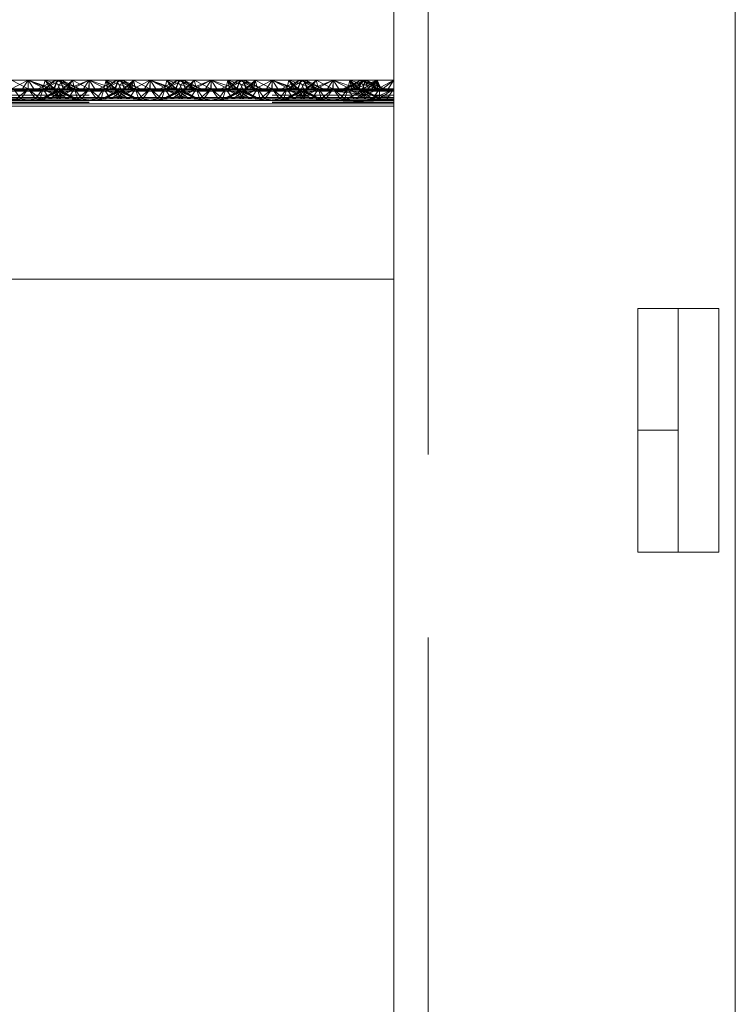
# Paper-space layout 'Layout1' of a CAD drawing. Extents: x -2 to 1033, y -36 to 596.
# Tile 124 of 182: x 704.84 to 707.77, y 487.41 to 491.44. Entities that reach past the tile are written whole.
import ezdxf

# ---------------------------------------------------------------- set-up
doc = ezdxf.new("R2010")
doc.units = 0
doc.linetypes.add('ACAD_ISO02W100', pattern=[15, 12, -3])
doc.linetypes.add('ACAD_ISO04W100', pattern=[30.5, 24, -3, 0.5, -3])
doc.layers.add('SS_1.ET-HALA_TaO-JD-LAVKA-ZEBRIK', color=9, linetype='CONTINUOUS', lineweight=13)
doc.layers.add('SS_1.ET-HALA_TaO-JD-LAVKA-ZEBRIK_KOS', color=9, linetype='CONTINUOUS', lineweight=13)

psp = doc.layouts.get("Layout1")

# ---------------------------------------------------------------- linework, layer by layer
at = {"layer": 'SS_1.ET-HALA_TaO-JD-LAVKA-ZEBRIK', "color": 5, "linetype": 'Continuous', "ltscale": 0.25}
for p, q in [((706.3704, 498.1604), (706.3704, 452.1604)), ((707.7704, 452.1604), (707.7704, 498.0957)), ((704.8014, 491.1962), (704.8694, 491.1604)), ((704.8704, 491.1962), (704.8014, 491.1962)), ((704.8704, 491.1962), (704.8694, 491.1604)), ((704.9367, 491.1733), (704.8704, 491.1962)), ((704.9393, 491.1962), (704.8704, 491.1962)), ((704.9825, 491.1962), (704.9109, 491.1604)), ((705.001, 491.1962), (704.9383, 491.1604)), ((704.9383, 491.1604), (704.9825, 491.1962)), ((704.9534, 491.1816), (704.9393, 491.1962)), ((704.9656, 491.1878), (704.9393, 491.1962)), ((704.9825, 491.1962), (704.9393, 491.1962)), ((705.001, 491.1962), (704.9825, 491.1962)), ((705.0133, 491.1604), (705.001, 491.1962)), ((705.0514, 491.1962), (705.001, 491.1962)), ((705.0133, 491.1604), (705.0514, 491.1962)), ((705.0301, 491.1596), (705.1204, 491.1962)), ((705.0301, 491.1596), (705.0514, 491.1962)), ((705.0437, 491.1562), (705.1204, 491.1962)), ((705.1204, 491.1962), (705.0514, 491.1962)), ((705.1204, 491.1962), (705.0943, 491.1562)), ((705.1464, 491.1562), (705.1204, 491.1962)), ((705.1204, 491.1962), (705.1971, 491.1562)), ((705.1893, 491.1962), (705.1204, 491.1962)), ((705.1971, 491.1562), (705.1893, 491.1962)), ((705.1893, 491.1962), (705.2107, 491.1596)), ((705.1893, 491.1962), (705.2275, 491.1604)), ((705.2398, 491.1962), (705.1893, 491.1962)), ((705.2398, 491.1962), (705.2275, 491.1604)), ((705.2398, 491.1962), (705.303, 491.1604)), ((705.2583, 491.1962), (705.2398, 491.1962)), ((705.303, 491.1604), (705.2583, 491.1962)), ((705.3298, 491.1604), (705.2583, 491.1962)), ((705.3014, 491.1962), (705.2583, 491.1962)), ((705.3014, 491.1962), (705.2869, 491.1819)), ((705.3014, 491.1962), (705.3694, 491.1604)), ((705.3704, 491.1962), (705.3014, 491.1962)), ((705.3704, 491.1962), (705.3694, 491.1604)), ((705.4367, 491.1733), (705.3704, 491.1962)), ((705.4393, 491.1962), (705.3704, 491.1962)), ((705.4825, 491.1962), (705.4109, 491.1604)), ((705.501, 491.1962), (705.4383, 491.1604)), ((705.4383, 491.1604), (705.4825, 491.1962)), ((705.4534, 491.1816), (705.4393, 491.1962)), ((705.4656, 491.1878), (705.4393, 491.1962)), ((705.4825, 491.1962), (705.4393, 491.1962)), ((705.501, 491.1962), (705.4825, 491.1962)), ((705.5133, 491.1604), (705.501, 491.1962)), ((705.5514, 491.1962), (705.501, 491.1962)), ((705.5133, 491.1604), (705.5514, 491.1962)), ((705.5301, 491.1596), (705.6204, 491.1962)), ((705.5301, 491.1596), (705.5514, 491.1962)), ((705.5437, 491.1562), (705.6204, 491.1962)), ((705.6204, 491.1962), (705.5514, 491.1962)), ((705.6204, 491.1962), (705.5943, 491.1562)), ((705.6464, 491.1562), (705.6204, 491.1962)), ((705.6204, 491.1962), (705.6971, 491.1562)), ((705.6893, 491.1962), (705.6204, 491.1962)), ((705.6893, 491.1962), (705.6971, 491.1562)), ((705.6893, 491.1962), (705.7107, 491.1596)), ((705.6893, 491.1962), (705.7275, 491.1604)), ((705.7398, 491.1962), (705.6893, 491.1962)), ((705.7398, 491.1962), (705.7275, 491.1604)), ((705.7398, 491.1962), (705.803, 491.1604)), ((705.7583, 491.1962), (705.7398, 491.1962)), ((705.803, 491.1604), (705.7583, 491.1962)), ((705.8298, 491.1604), (705.7583, 491.1962)), ((705.8014, 491.1962), (705.7583, 491.1962)), ((705.8014, 491.1962), (705.7869, 491.1819)), ((705.8014, 491.1962), (705.8694, 491.1604)), ((705.8704, 491.1962), (705.8014, 491.1962)), ((705.8694, 491.1604), (705.8704, 491.1962)), ((705.9367, 491.1733), (705.8704, 491.1962)), ((705.9393, 491.1962), (705.8704, 491.1962)), ((705.9825, 491.1962), (705.9109, 491.1604)), ((705.9383, 491.1604), (706.001, 491.1962)), ((705.9825, 491.1962), (705.9383, 491.1604)), ((705.9534, 491.1816), (705.9393, 491.1962)), ((705.9656, 491.1878), (705.9393, 491.1962)), ((705.9825, 491.1962), (705.9393, 491.1962)), ((706.001, 491.1962), (705.9825, 491.1962)), ((706.0133, 491.1604), (706.001, 491.1962)), ((706.0514, 491.1962), (706.001, 491.1962)), ((706.0133, 491.1604), (706.0514, 491.1962)), ((706.0301, 491.1596), (706.1204, 491.1962)), ((706.0301, 491.1596), (706.0514, 491.1962)), ((706.0437, 491.1562), (706.1204, 491.1962)), ((706.1204, 491.1962), (706.0514, 491.1962)), ((706.0943, 491.1562), (706.1204, 491.1962)), ((706.1464, 491.1562), (706.1204, 491.1962)), ((706.1204, 491.1962), (706.1971, 491.1562)), ((706.1893, 491.1962), (706.1204, 491.1962)), ((706.1971, 491.1562), (706.1893, 491.1962)), ((706.1893, 491.1962), (706.2107, 491.1596)), ((706.1893, 491.1962), (706.2275, 491.1604)), ((706.2398, 491.1962), (706.1893, 491.1962)), ((706.2275, 491.1604), (706.2398, 491.1962)), ((706.2398, 491.1962), (706.303, 491.1604)), ((706.2583, 491.1962), (706.2398, 491.1962)), ((706.303, 491.1604), (706.2583, 491.1962)), ((706.3298, 491.1604), (706.2583, 491.1962)), ((706.3014, 491.1962), (706.2583, 491.1962)), ((706.3014, 491.1962), (706.2821, 491.1843)), ((706.3014, 491.1962), (706.3026, 491.174)), ((706.3704, 491.1962), (706.3014, 491.1962)), ((706.3704, 491.1962), (706.3162, 491.1672)), ((704.6971, 491.1562), (705.0437, 491.1562)), ((704.7107, 491.1596), (705.0301, 491.1596)), ((705.0133, 491.1604), (704.7275, 491.1604)), ((705.0133, 491.1604), (705.0301, 491.1596)), ((705.0301, 491.1596), (705.0437, 491.1562)), ((705.0437, 491.1562), (705.1204, 491.1509)), ((705.0437, 491.1562), (705.0943, 491.1562)), ((705.0943, 491.1562), (705.1204, 491.1509)), ((705.0943, 491.1562), (705.1464, 491.1562)), ((705.1204, 491.1509), (705.1971, 491.1562)), ((705.1204, 491.1509), (705.1464, 491.1562)), ((705.1464, 491.1562), (705.1971, 491.1562)), ((705.1971, 491.1562), (705.2107, 491.1596)), ((705.1971, 491.1562), (705.5437, 491.1562)), ((705.2275, 491.1604), (705.2107, 491.1596)), ((705.2107, 491.1596), (705.5301, 491.1596)), ((705.5133, 491.1604), (705.2275, 491.1604)), ((705.5301, 491.1596), (705.5133, 491.1604)), ((705.5437, 491.1562), (705.5301, 491.1596)), ((705.6204, 491.1509), (705.5437, 491.1562)), ((705.5437, 491.1562), (705.5943, 491.1562)), ((705.5943, 491.1562), (705.6204, 491.1509)), ((705.5943, 491.1562), (705.6464, 491.1562)), ((705.6204, 491.1509), (705.6971, 491.1562)), ((705.6204, 491.1509), (705.6464, 491.1562)), ((705.6464, 491.1562), (705.6971, 491.1562)), ((705.6971, 491.1562), (705.7107, 491.1596)), ((705.6971, 491.1562), (706.0437, 491.1562)), ((705.7275, 491.1604), (705.7107, 491.1596)), ((705.7107, 491.1596), (706.0301, 491.1596)), ((706.0133, 491.1604), (705.7275, 491.1604)), ((706.0133, 491.1604), (706.0301, 491.1596)), ((706.0301, 491.1596), (706.0437, 491.1562)), ((706.0437, 491.1562), (706.1204, 491.1509)), ((706.0437, 491.1562), (706.0943, 491.1562)), ((706.1204, 491.1509), (706.0943, 491.1562)), ((706.0943, 491.1562), (706.1464, 491.1562)), ((706.1204, 491.1509), (706.1971, 491.1562)), ((706.1204, 491.1509), (706.1464, 491.1562)), ((706.1464, 491.1562), (706.1971, 491.1562)), ((706.1971, 491.1562), (706.2107, 491.1596)), ((706.1971, 491.1562), (706.3704, 491.151)), ((706.2107, 491.1596), (706.3704, 491.1604)), ((706.2107, 491.1596), (706.2275, 491.1604)), ((706.3704, 491.151), (706.2107, 491.1596)), ((706.3704, 491.1604), (706.2275, 491.1604)), ((698.3704, 491.1254), (706.3704, 491.1254)), ((706.1204, 491.1509), (698.6204, 491.1509)), ((706.1204, 491.1509), (706.3704, 491.151)), ((706.3704, 491.1254), (706.1204, 491.1509)), ((706.3704, 491.0904), (698.3704, 491.0904)), ((698.3704, 490.3804), (706.3704, 490.3804))]:
    psp.add_line(p, q, dxfattribs=at)
at = {"layer": 'SS_1.ET-HALA_TaO-JD-LAVKA-ZEBRIK', "color": 9, "linetype": 'ACAD_ISO04W100', "ltscale": 0.25}
psp.add_line((706.3704, 452.1604), (706.3704, 498.1604), dxfattribs=at)
at = {"layer": 'SS_1.ET-HALA_TaO-JD-LAVKA-ZEBRIK', "color": 9, "linetype": 'ACAD_ISO02W100', "ltscale": 0.25}
for p, q in [((706.5104, 452.1604), (706.5104, 498.1539)), ((704.7937, 491.1562), (704.8704, 491.1962)), ((704.8443, 491.1562), (704.8704, 491.1962)), ((704.8964, 491.1562), (704.8704, 491.1962)), ((704.8704, 491.1962), (704.9471, 491.1562)), ((704.8704, 491.1962), (704.9607, 491.1596)), ((704.8704, 491.1604), (704.8704, 491.1962)), ((704.9304, 491.1604), (704.9393, 491.1962)), ((704.9393, 491.1962), (704.9332, 491.1715)), ((704.9388, 491.1604), (705.001, 491.1962)), ((704.9388, 491.1604), (704.9825, 491.1962)), ((704.9393, 491.1962), (704.9607, 491.1596)), ((704.9393, 491.1962), (704.9775, 491.1604)), ((704.9743, 491.1604), (704.9898, 491.1962)), ((704.9898, 491.1962), (704.9775, 491.1604)), ((704.9825, 491.1962), (705.0004, 491.1604)), ((704.9898, 491.1962), (704.9864, 491.1884)), ((705.0509, 491.1604), (704.9898, 491.1962)), ((704.9898, 491.1962), (705.053, 491.1604)), ((705.0798, 491.1604), (704.9898, 491.1962)), ((704.9954, 491.1704), (705.0083, 491.1962)), ((705.0151, 491.1604), (705.001, 491.1962)), ((705.0165, 491.1604), (705.001, 491.1962)), ((705.0083, 491.1962), (705.053, 491.1604)), ((705.0798, 491.1604), (705.0083, 491.1962)), ((705.0514, 491.1962), (705.0151, 491.1604)), ((705.0604, 491.1604), (705.0514, 491.1962)), ((705.1194, 491.1604), (705.0514, 491.1962)), ((705.1194, 491.1604), (705.1204, 491.1962)), ((705.1204, 491.1962), (705.2239, 491.1604)), ((705.1204, 491.1604), (705.1204, 491.1962)), ((705.2325, 491.1962), (705.1609, 491.1604)), ((705.1893, 491.1962), (705.1804, 491.1604)), ((705.1883, 491.1604), (705.251, 491.1962)), ((705.1883, 491.1604), (705.2325, 491.1962)), ((705.251, 491.1962), (705.1888, 491.1604)), ((705.1888, 491.1604), (705.2325, 491.1962)), ((705.1893, 491.1962), (705.2239, 491.1604)), ((705.1893, 491.1962), (705.3009, 491.1604)), ((705.2398, 491.1962), (705.2243, 491.1604)), ((705.2325, 491.1962), (705.2454, 491.1704)), ((705.2398, 491.1962), (705.3009, 491.1604)), ((705.2398, 491.1962), (705.3298, 491.1604)), ((705.2404, 491.1604), (705.2583, 491.1962)), ((705.2633, 491.1604), (705.251, 491.1962)), ((705.251, 491.1962), (705.2542, 491.188)), ((705.2544, 491.1884), (705.251, 491.1962)), ((705.251, 491.1962), (705.2665, 491.1604)), ((705.2633, 491.1604), (705.3014, 491.1962)), ((705.2801, 491.1596), (705.3014, 491.1962)), ((705.2937, 491.1562), (705.3704, 491.1962)), ((705.2937, 491.1562), (705.3014, 491.1962)), ((705.3014, 491.1962), (705.3104, 491.1604)), ((705.3014, 491.1962), (705.3076, 491.1715)), ((705.3443, 491.1562), (705.3704, 491.1962)), ((705.3964, 491.1562), (705.3704, 491.1962)), ((705.3704, 491.1962), (705.4471, 491.1562)), ((705.3704, 491.1962), (705.4607, 491.1596)), ((705.3704, 491.1604), (705.3704, 491.1962)), ((705.4304, 491.1604), (705.4393, 491.1962)), ((705.4393, 491.1962), (705.4332, 491.1715)), ((705.4388, 491.1604), (705.501, 491.1962)), ((705.4388, 491.1604), (705.4825, 491.1962)), ((705.4393, 491.1962), (705.4607, 491.1596)), ((705.4393, 491.1962), (705.4775, 491.1604)), ((705.4743, 491.1604), (705.4898, 491.1962)), ((705.4898, 491.1962), (705.4775, 491.1604)), ((705.4825, 491.1962), (705.5004, 491.1604)), ((705.4898, 491.1962), (705.4864, 491.1884)), ((705.5509, 491.1604), (705.4898, 491.1962)), ((705.4898, 491.1962), (705.553, 491.1604)), ((705.5798, 491.1604), (705.4898, 491.1962)), ((705.4954, 491.1704), (705.5083, 491.1962)), ((705.5151, 491.1604), (705.501, 491.1962)), ((705.5165, 491.1604), (705.501, 491.1962)), ((705.5083, 491.1962), (705.553, 491.1604)), ((705.5798, 491.1604), (705.5083, 491.1962)), ((705.5151, 491.1604), (705.5514, 491.1962)), ((705.5604, 491.1604), (705.5514, 491.1962)), ((705.6194, 491.1604), (705.5514, 491.1962)), ((705.6194, 491.1604), (705.6204, 491.1962)), ((705.6204, 491.1962), (705.7239, 491.1604)), ((705.6204, 491.1604), (705.6204, 491.1962)), ((705.7325, 491.1962), (705.6609, 491.1604)), ((705.6893, 491.1962), (705.6804, 491.1604)), ((705.6883, 491.1604), (705.751, 491.1962)), ((705.6883, 491.1604), (705.7325, 491.1962)), ((705.751, 491.1962), (705.6888, 491.1604)), ((705.6888, 491.1604), (705.7325, 491.1962)), ((705.6893, 491.1962), (705.7239, 491.1604)), ((705.6893, 491.1962), (705.8009, 491.1604)), ((705.7398, 491.1962), (705.7243, 491.1604)), ((705.7325, 491.1962), (705.7454, 491.1704)), ((705.7398, 491.1962), (705.8009, 491.1604)), ((705.7398, 491.1962), (705.8298, 491.1604)), ((705.7404, 491.1604), (705.7583, 491.1962)), ((705.7633, 491.1604), (705.751, 491.1962)), ((705.751, 491.1962), (705.7542, 491.188)), ((705.751, 491.1962), (705.7665, 491.1604)), ((705.7544, 491.1884), (705.751, 491.1962)), ((705.7633, 491.1604), (705.8014, 491.1962)), ((705.7801, 491.1596), (705.8014, 491.1962)), ((705.7937, 491.1562), (705.8704, 491.1962)), ((705.7937, 491.1562), (705.8014, 491.1962)), ((705.8014, 491.1962), (705.8104, 491.1604)), ((705.8014, 491.1962), (705.8076, 491.1715)), ((705.8443, 491.1562), (705.8704, 491.1962)), ((705.8964, 491.1562), (705.8704, 491.1962)), ((705.8704, 491.1962), (705.9471, 491.1562)), ((705.8704, 491.1962), (705.9607, 491.1596)), ((705.8704, 491.1604), (705.8704, 491.1962)), ((705.9304, 491.1604), (705.9393, 491.1962)), ((705.9393, 491.1962), (705.9332, 491.1715)), ((705.9388, 491.1604), (706.001, 491.1962)), ((705.9388, 491.1604), (705.9825, 491.1962)), ((705.9393, 491.1962), (705.9607, 491.1596)), ((705.9393, 491.1962), (705.9775, 491.1604)), ((705.9743, 491.1604), (705.9898, 491.1962)), ((705.9898, 491.1962), (705.9775, 491.1604)), ((705.9825, 491.1962), (706.0004, 491.1604)), ((705.9898, 491.1962), (705.9864, 491.1884)), ((706.0509, 491.1604), (705.9898, 491.1962)), ((705.9898, 491.1962), (706.053, 491.1604)), ((706.0798, 491.1604), (705.9898, 491.1962)), ((705.9954, 491.1704), (706.0083, 491.1962)), ((706.0151, 491.1604), (706.001, 491.1962)), ((706.0165, 491.1604), (706.001, 491.1962)), ((706.053, 491.1604), (706.0083, 491.1962)), ((706.0798, 491.1604), (706.0083, 491.1962)), ((706.0151, 491.1604), (706.0514, 491.1962)), ((706.0604, 491.1604), (706.0514, 491.1962)), ((706.1194, 491.1604), (706.0514, 491.1962)), ((706.1194, 491.1604), (706.1204, 491.1962)), ((706.1204, 491.1962), (706.2239, 491.1604)), ((706.1204, 491.1962), (706.1204, 491.1604)), ((706.2325, 491.1962), (706.1613, 491.1604)), ((706.251, 491.1962), (706.1684, 491.1604)), ((706.1684, 491.1604), (706.2325, 491.1962)), ((706.1761, 491.1604), (706.251, 491.1962)), ((706.1761, 491.1604), (706.2325, 491.1962)), ((706.1893, 491.1962), (706.1804, 491.1604)), ((706.2239, 491.1604), (706.1893, 491.1962)), ((706.1893, 491.1962), (706.3009, 491.1604)), ((706.251, 491.1962), (706.1968, 491.1604)), ((706.3014, 491.1962), (706.2114, 491.1604)), ((706.2114, 491.1604), (706.251, 491.1962)), ((706.2398, 491.1962), (706.2243, 491.1604)), ((706.2325, 491.1962), (706.2454, 491.1704)), ((706.3009, 491.1604), (706.2398, 491.1962)), ((706.2398, 491.1962), (706.3298, 491.1604)), ((706.2404, 491.1604), (706.2583, 491.1962)), ((706.2456, 491.1709), (706.251, 491.1962)), ((706.251, 491.1962), (706.2665, 491.1604)), ((706.2544, 491.1884), (706.251, 491.1962)), ((706.3014, 491.1962), (706.2633, 491.1604)), ((706.2801, 491.1596), (706.3014, 491.1962)), ((706.2937, 491.1562), (706.3014, 491.1962)), ((706.3014, 491.1962), (706.3104, 491.1604)), ((706.3076, 491.1715), (706.3014, 491.1962)), ((706.3186, 491.1562), (706.3014, 491.1962)), ((706.3186, 491.1562), (706.3704, 491.1962)), ((706.3443, 491.1562), (706.3704, 491.1962)), ((704.7937, 491.1562), (704.8704, 491.1509)), ((704.8104, 491.1604), (704.8404, 491.1204)), ((704.8704, 491.1604), (704.822, 491.1204)), ((704.8404, 491.1204), (704.8704, 491.1604)), ((704.8704, 491.1509), (704.8443, 491.1562)), ((704.9003, 491.1204), (704.8704, 491.1604)), ((704.9188, 491.1204), (704.8704, 491.1604)), ((704.8704, 491.1509), (704.9471, 491.1562)), ((704.8704, 491.1509), (704.8964, 491.1562)), ((704.9003, 491.1204), (704.9304, 491.1604)), ((704.9188, 491.1204), (704.9304, 491.1604)), ((705.0165, 491.1604), (704.9224, 491.1204)), ((705.0004, 491.1604), (704.9224, 491.1204)), ((704.9332, 491.1715), (704.9304, 491.1604)), ((704.9304, 491.1604), (704.9576, 491.1204)), ((705.0043, 491.1204), (704.9304, 491.1604)), ((704.9304, 491.1604), (704.97, 491.1448)), ((704.9324, 491.1204), (705.0165, 491.1604)), ((704.9324, 491.1204), (705.0004, 491.1604)), ((704.9739, 491.1604), (704.9367, 491.1733)), ((704.9471, 491.1562), (704.9607, 491.1596)), ((704.9739, 491.1604), (704.9534, 491.1816)), ((704.9588, 491.1204), (705.0604, 491.1604)), ((704.9588, 491.1204), (705.0165, 491.1604)), ((704.9607, 491.1596), (704.9775, 491.1604)), ((704.9907, 491.1797), (704.9656, 491.1878)), ((704.9864, 491.1884), (704.9743, 491.1604)), ((705.0043, 491.1204), (704.9743, 491.1604)), ((704.9743, 491.1604), (704.9854, 491.1527)), ((705.0584, 491.1204), (704.9743, 491.1604)), ((704.9743, 491.1604), (704.9886, 491.1544)), ((704.9864, 491.1204), (705.0604, 491.1604)), ((704.9864, 491.1204), (705.0165, 491.1604)), ((704.9904, 491.1604), (704.9954, 491.1704)), ((705.0584, 491.1204), (704.9904, 491.1604)), ((704.9954, 491.1579), (704.9904, 491.1604)), ((705.0509, 491.1604), (704.9907, 491.1797)), ((705.0684, 491.1204), (704.9954, 491.1579)), ((705.0165, 491.1604), (705.0133, 491.1604)), ((705.0604, 491.1604), (705.0165, 491.1604)), ((705.0301, 491.1596), (705.2107, 491.1596)), ((705.0332, 491.1204), (705.0604, 491.1604)), ((705.072, 491.1204), (705.0604, 491.1604)), ((705.0604, 491.1604), (705.0904, 491.1204)), ((705.1204, 491.1604), (705.0604, 491.1604)), ((705.072, 491.1204), (705.1204, 491.1604)), ((705.0904, 491.1204), (705.1204, 491.1604)), ((705.1204, 491.1604), (705.1503, 491.1204)), ((705.1204, 491.1604), (705.1688, 491.1204)), ((705.1804, 491.1604), (705.1204, 491.1604)), ((705.1503, 491.1204), (705.1804, 491.1604)), ((705.1688, 491.1204), (705.1804, 491.1604)), ((705.2454, 491.1579), (705.1724, 491.1204)), ((705.1804, 491.1604), (705.2076, 491.1204)), ((705.1804, 491.1604), (705.2543, 491.1204)), ((705.1804, 491.1604), (705.2819, 491.1204)), ((705.2243, 491.1604), (705.1804, 491.1604)), ((705.2665, 491.1604), (705.1824, 491.1204)), ((705.2504, 491.1604), (705.1824, 491.1204)), ((705.2243, 491.1604), (705.2543, 491.1204)), ((705.2243, 491.1604), (705.2819, 491.1204)), ((705.2243, 491.1604), (705.3084, 491.1204)), ((705.3184, 491.1204), (705.2243, 491.1604)), ((705.2275, 491.1604), (705.2243, 491.1604)), ((705.3104, 491.1604), (705.2364, 491.1204)), ((705.2665, 491.1604), (705.2364, 491.1204)), ((705.2404, 491.1604), (705.3084, 491.1204)), ((705.3184, 491.1204), (705.2404, 491.1604)), ((705.2454, 491.1704), (705.2504, 491.1604)), ((705.2504, 491.1604), (705.2454, 491.1579)), ((705.2522, 491.1544), (705.2665, 491.1604)), ((705.2542, 491.188), (705.2651, 491.1604)), ((705.2665, 491.1604), (705.2544, 491.1884)), ((705.2554, 491.1527), (705.2665, 491.1604)), ((705.2801, 491.1596), (705.2633, 491.1604)), ((705.2869, 491.1819), (705.2651, 491.1604)), ((705.2708, 491.1448), (705.3104, 491.1604)), ((705.2801, 491.1596), (705.2937, 491.1562)), ((705.2923, 491.1338), (705.3104, 491.1604)), ((705.2937, 491.1562), (705.3704, 491.1509)), ((705.3104, 491.1604), (705.3076, 491.1715)), ((705.3104, 491.1604), (705.322, 491.1204)), ((705.3404, 491.1204), (705.3104, 491.1604)), ((705.322, 491.1204), (705.3704, 491.1604)), ((705.3404, 491.1204), (705.3704, 491.1604)), ((705.3704, 491.1509), (705.3443, 491.1562)), ((705.4003, 491.1204), (705.3704, 491.1604)), ((705.4188, 491.1204), (705.3704, 491.1604)), ((705.3704, 491.1509), (705.4471, 491.1562)), ((705.3704, 491.1509), (705.3964, 491.1562)), ((705.4003, 491.1204), (705.4304, 491.1604)), ((705.4188, 491.1204), (705.4304, 491.1604)), ((705.5165, 491.1604), (705.4224, 491.1204)), ((705.5004, 491.1604), (705.4224, 491.1204)), ((705.4332, 491.1715), (705.4304, 491.1604)), ((705.4304, 491.1604), (705.4576, 491.1204)), ((705.5043, 491.1204), (705.4304, 491.1604)), ((705.4304, 491.1604), (705.47, 491.1448)), ((705.4324, 491.1204), (705.5165, 491.1604)), ((705.4324, 491.1204), (705.5004, 491.1604)), ((705.4739, 491.1604), (705.4367, 491.1733)), ((705.4471, 491.1562), (705.4607, 491.1596)), ((705.4739, 491.1604), (705.4534, 491.1816)), ((705.4588, 491.1204), (705.5604, 491.1604)), ((705.4588, 491.1204), (705.5165, 491.1604)), ((705.4607, 491.1596), (705.4775, 491.1604)), ((705.4907, 491.1797), (705.4656, 491.1878)), ((705.4864, 491.1884), (705.4743, 491.1604)), ((705.5043, 491.1204), (705.4743, 491.1604)), ((705.4743, 491.1604), (705.4854, 491.1527)), ((705.5584, 491.1204), (705.4743, 491.1604)), ((705.4743, 491.1604), (705.4886, 491.1544)), ((705.4864, 491.1204), (705.5604, 491.1604)), ((705.4864, 491.1204), (705.5165, 491.1604)), ((705.4904, 491.1604), (705.4954, 491.1704)), ((705.5584, 491.1204), (705.4904, 491.1604)), ((705.4954, 491.1579), (705.4904, 491.1604)), ((705.5509, 491.1604), (705.4907, 491.1797)), ((705.5684, 491.1204), (705.4954, 491.1579)), ((705.5165, 491.1604), (705.5133, 491.1604)), ((705.5604, 491.1604), (705.5165, 491.1604)), ((705.5301, 491.1596), (705.7107, 491.1596)), ((705.5332, 491.1204), (705.5604, 491.1604)), ((705.572, 491.1204), (705.5604, 491.1604)), ((705.5604, 491.1604), (705.5904, 491.1204)), ((705.6204, 491.1604), (705.5604, 491.1604)), ((705.572, 491.1204), (705.6204, 491.1604)), ((705.5904, 491.1204), (705.6204, 491.1604)), ((705.6204, 491.1604), (705.6503, 491.1204)), ((705.6204, 491.1604), (705.6688, 491.1204)), ((705.6804, 491.1604), (705.6204, 491.1604)), ((705.6503, 491.1204), (705.6804, 491.1604)), ((705.6688, 491.1204), (705.6804, 491.1604)), ((705.7454, 491.1579), (705.6724, 491.1204)), ((705.6804, 491.1604), (705.7076, 491.1204)), ((705.6804, 491.1604), (705.7543, 491.1204)), ((705.6804, 491.1604), (705.7819, 491.1204)), ((705.7243, 491.1604), (705.6804, 491.1604)), ((705.7665, 491.1604), (705.6824, 491.1204)), ((705.7504, 491.1604), (705.6824, 491.1204)), ((705.7243, 491.1604), (705.7543, 491.1204)), ((705.7243, 491.1604), (705.7819, 491.1204)), ((705.7243, 491.1604), (705.8084, 491.1204)), ((705.8184, 491.1204), (705.7243, 491.1604)), ((705.7275, 491.1604), (705.7243, 491.1604)), ((705.8104, 491.1604), (705.7364, 491.1204)), ((705.7665, 491.1604), (705.7364, 491.1204)), ((705.7404, 491.1604), (705.8084, 491.1204)), ((705.8184, 491.1204), (705.7404, 491.1604)), ((705.7454, 491.1704), (705.7504, 491.1604)), ((705.7504, 491.1604), (705.7454, 491.1579)), ((705.7522, 491.1544), (705.7665, 491.1604)), ((705.7542, 491.188), (705.7651, 491.1604)), ((705.7665, 491.1604), (705.7544, 491.1884)), ((705.7554, 491.1527), (705.7665, 491.1604)), ((705.7801, 491.1596), (705.7633, 491.1604)), ((705.7869, 491.1819), (705.7651, 491.1604)), ((705.7708, 491.1448), (705.8104, 491.1604)), ((705.7801, 491.1596), (705.7937, 491.1562)), ((705.7923, 491.1338), (705.8104, 491.1604)), ((705.7937, 491.1562), (705.8704, 491.1509)), ((705.8104, 491.1604), (705.8076, 491.1715)), ((705.8104, 491.1604), (705.822, 491.1204)), ((705.8404, 491.1204), (705.8104, 491.1604)), ((705.822, 491.1204), (705.8704, 491.1604)), ((705.8404, 491.1204), (705.8704, 491.1604)), ((705.8704, 491.1509), (705.8443, 491.1562)), ((705.9003, 491.1204), (705.8704, 491.1604)), ((705.9188, 491.1204), (705.8704, 491.1604)), ((705.8704, 491.1509), (705.9471, 491.1562)), ((705.8704, 491.1509), (705.8964, 491.1562)), ((705.9003, 491.1204), (705.9304, 491.1604)), ((705.9188, 491.1204), (705.9304, 491.1604)), ((706.0165, 491.1604), (705.9224, 491.1204)), ((706.0004, 491.1604), (705.9224, 491.1204)), ((705.9332, 491.1715), (705.9304, 491.1604)), ((705.9304, 491.1604), (705.9576, 491.1204)), ((706.0043, 491.1204), (705.9304, 491.1604)), ((705.9304, 491.1604), (705.97, 491.1448)), ((705.9324, 491.1204), (706.0165, 491.1604)), ((705.9324, 491.1204), (706.0004, 491.1604)), ((705.9739, 491.1604), (705.9367, 491.1733)), ((705.9471, 491.1562), (705.9607, 491.1596)), ((705.9739, 491.1604), (705.9534, 491.1816)), ((705.9588, 491.1204), (706.0604, 491.1604)), ((705.9588, 491.1204), (706.0165, 491.1604)), ((705.9607, 491.1596), (705.9775, 491.1604)), ((705.9907, 491.1797), (705.9656, 491.1878)), ((705.9864, 491.1884), (705.9743, 491.1604)), ((706.0043, 491.1204), (705.9743, 491.1604)), ((705.9743, 491.1604), (705.9854, 491.1527)), ((706.0584, 491.1204), (705.9743, 491.1604)), ((705.9743, 491.1604), (705.9886, 491.1544)), ((705.9864, 491.1204), (706.0604, 491.1604)), ((705.9864, 491.1204), (706.0165, 491.1604)), ((705.9904, 491.1604), (705.9954, 491.1704)), ((706.0584, 491.1204), (705.9904, 491.1604)), ((705.9954, 491.1579), (705.9904, 491.1604)), ((706.0509, 491.1604), (705.9907, 491.1797)), ((706.0684, 491.1204), (705.9954, 491.1579)), ((706.0165, 491.1604), (706.0133, 491.1604)), ((706.0604, 491.1604), (706.0165, 491.1604)), ((706.0301, 491.1596), (706.2801, 491.1596)), ((706.0332, 491.1204), (706.0604, 491.1604)), ((706.072, 491.1204), (706.0604, 491.1604)), ((706.0604, 491.1604), (706.0904, 491.1204)), ((706.1204, 491.1604), (706.0604, 491.1604)), ((706.072, 491.1204), (706.1204, 491.1604)), ((706.0904, 491.1204), (706.1204, 491.1604)), ((706.1204, 491.1604), (706.1503, 491.1204)), ((706.1204, 491.1604), (706.1688, 491.1204)), ((706.1804, 491.1604), (706.1204, 491.1604)), ((706.1503, 491.1204), (706.1804, 491.1604)), ((706.1804, 491.1604), (706.1688, 491.1204)), ((706.2455, 491.1578), (706.1753, 491.1204)), ((706.2665, 491.1604), (706.1755, 491.1204)), ((706.2504, 491.1604), (706.1755, 491.1204)), ((706.1804, 491.1604), (706.2076, 491.1204)), ((706.1804, 491.1604), (706.2543, 491.1204)), ((706.2819, 491.1204), (706.1804, 491.1604)), ((706.2243, 491.1604), (706.1804, 491.1604)), ((706.1971, 491.1562), (706.2937, 491.1562)), ((706.3104, 491.1604), (706.2141, 491.1204)), ((706.2665, 491.1604), (706.2141, 491.1204)), ((706.2243, 491.1604), (706.2543, 491.1204)), ((706.2819, 491.1204), (706.2243, 491.1604)), ((706.2243, 491.1604), (706.3084, 491.1204)), ((706.2243, 491.1604), (706.3184, 491.1204)), ((706.2275, 491.1604), (706.2243, 491.1604)), ((706.3084, 491.1204), (706.2404, 491.1604)), ((706.3184, 491.1204), (706.2404, 491.1604)), ((706.2821, 491.1843), (706.2434, 491.1604)), ((706.2434, 491.1604), (706.2456, 491.1709)), ((706.2454, 491.1704), (706.2504, 491.1604)), ((706.2504, 491.1604), (706.2455, 491.1578)), ((706.2524, 491.1542), (706.2665, 491.1604)), ((706.2665, 491.1604), (706.2544, 491.1884)), ((706.256, 491.1524), (706.2665, 491.1604)), ((706.2801, 491.1596), (706.2633, 491.1604)), ((706.2717, 491.1444), (706.3104, 491.1604)), ((706.2801, 491.1596), (706.2937, 491.1562)), ((706.3704, 491.1604), (706.2837, 491.1204)), ((706.3104, 491.1604), (706.2837, 491.1204)), ((706.2923, 491.1338), (706.3104, 491.1604)), ((706.2937, 491.1562), (706.3704, 491.1509)), ((706.2937, 491.1562), (706.3186, 491.1562)), ((706.3026, 491.174), (706.3034, 491.1604)), ((706.3162, 491.1672), (706.3034, 491.1604)), ((706.3104, 491.1604), (706.3076, 491.1715)), ((706.3111, 491.1242), (706.3104, 491.1604)), ((706.3143, 491.1225), (706.3704, 491.1604)), ((706.3704, 491.1509), (706.3186, 491.1562)), ((706.3186, 491.1562), (706.3443, 491.1562)), ((706.3404, 491.1204), (706.3704, 491.1604)), ((706.3704, 491.1509), (706.3443, 491.1562)), ((706.3443, 491.1562), (706.3704, 491.1562)), ((698.3704, 491.1353), (706.3704, 491.1353)), ((698.3704, 491.1143), (706.3704, 491.1143)), ((704.7076, 491.1204), (705.0332, 491.1204)), ((704.7832, 491.1204), (704.8704, 491.1128)), ((704.8704, 491.1128), (704.8404, 491.1204)), ((704.9576, 491.1204), (704.8704, 491.1128)), ((704.8704, 491.1128), (704.9003, 491.1204)), ((704.97, 491.1448), (705.0319, 491.1204)), ((704.9854, 491.1527), (705.0319, 491.1204)), ((704.9886, 491.1544), (705.0684, 491.1204)), ((705.1204, 491.1128), (705.0332, 491.1204)), ((705.0332, 491.1204), (705.0904, 491.1204)), ((705.0904, 491.1204), (705.1204, 491.1128)), ((705.0904, 491.1204), (705.1503, 491.1204)), ((705.1204, 491.1128), (705.2076, 491.1204)), ((705.1204, 491.1128), (705.1503, 491.1204)), ((705.1503, 491.1204), (705.2076, 491.1204)), ((705.1724, 491.1204), (705.2522, 491.1544)), ((705.2076, 491.1204), (705.5332, 491.1204)), ((705.2088, 491.1204), (705.2554, 491.1527)), ((705.2088, 491.1204), (705.2708, 491.1448)), ((705.2832, 491.1204), (705.2923, 491.1338)), ((705.2832, 491.1204), (705.3704, 491.1128)), ((705.3704, 491.1128), (705.3404, 491.1204)), ((705.4576, 491.1204), (705.3704, 491.1128)), ((705.3704, 491.1128), (705.4003, 491.1204)), ((705.47, 491.1448), (705.5319, 491.1204)), ((705.4854, 491.1527), (705.5319, 491.1204)), ((705.4886, 491.1544), (705.5684, 491.1204)), ((705.6204, 491.1128), (705.5332, 491.1204)), ((705.5332, 491.1204), (705.5904, 491.1204)), ((705.5904, 491.1204), (705.6204, 491.1128)), ((705.5904, 491.1204), (705.6503, 491.1204)), ((705.6204, 491.1128), (705.7076, 491.1204)), ((705.6204, 491.1128), (705.6503, 491.1204)), ((705.6503, 491.1204), (705.7076, 491.1204)), ((705.6724, 491.1204), (705.7522, 491.1544)), ((705.7076, 491.1204), (706.0332, 491.1204)), ((705.7088, 491.1204), (705.7554, 491.1527)), ((705.7088, 491.1204), (705.7708, 491.1448)), ((705.7832, 491.1204), (705.7923, 491.1338)), ((705.7832, 491.1204), (705.8704, 491.1128)), ((705.8704, 491.1128), (705.8404, 491.1204)), ((705.9576, 491.1204), (705.8704, 491.1128)), ((705.8704, 491.1128), (705.9003, 491.1204)), ((705.97, 491.1448), (706.0319, 491.1204)), ((705.9854, 491.1527), (706.0319, 491.1204)), ((705.9886, 491.1544), (706.0684, 491.1204)), ((706.0332, 491.1204), (706.1204, 491.1128)), ((706.0332, 491.1204), (706.0904, 491.1204)), ((706.0904, 491.1204), (706.1204, 491.1128)), ((706.0904, 491.1204), (706.1503, 491.1204)), ((706.3704, 491.1509), (706.1204, 491.1509)), ((706.1204, 491.1128), (706.2076, 491.1204)), ((706.1204, 491.1128), (706.1503, 491.1204)), ((706.1204, 491.1128), (706.3704, 491.1164)), ((706.1503, 491.1204), (706.2076, 491.1204)), ((706.1753, 491.1204), (706.2524, 491.1542)), ((706.2076, 491.1204), (706.3704, 491.1164)), ((706.2076, 491.1204), (706.3704, 491.1204)), ((706.2138, 491.1204), (706.256, 491.1524)), ((706.2138, 491.1204), (706.2717, 491.1444)), ((706.2832, 491.1204), (706.2923, 491.1338)), ((706.3704, 491.1128), (706.2832, 491.1204)), ((706.3112, 491.1204), (706.3111, 491.1242)), ((706.3112, 491.1204), (706.3143, 491.1225)), ((706.3704, 491.1128), (706.3112, 491.1204)), ((706.3704, 491.1128), (706.3404, 491.1204)), ((706.3704, 491.1128), (698.3704, 491.1128)), ((698.3704, 491.1064), (706.3704, 491.1064)), ((698.3704, 491.1054), (706.3704, 491.1054)), ((706.3704, 491.0987), (698.3704, 491.0987)), ((706.3704, 491.1054), (706.1204, 491.1128))]:
    psp.add_line(p, q, dxfattribs=at)
at = {"layer": 'SS_1.ET-HALA_TaO-JD-LAVKA-ZEBRIK_KOS', "color": 5, "linetype": 'Continuous', "ltscale": 0.25}
for p, q in [((707.5365, 490.2604), (707.3704, 490.2604)), ((707.3704, 490.2604), (707.3704, 489.2604)), ((707.7026, 490.2604), (707.5365, 490.2604)), ((707.5365, 489.2604), (707.5365, 490.2604)), ((707.7026, 489.2604), (707.7026, 490.2604)), ((707.3704, 489.2604), (707.5365, 489.2604)), ((707.5365, 489.2604), (707.7026, 489.2604))]:
    psp.add_line(p, q, dxfattribs=at)
at = {"layer": 'SS_1.ET-HALA_TaO-JD-LAVKA-ZEBRIK_KOS', "color": 9, "linetype": 'ACAD_ISO02W100', "ltscale": 0.25}
psp.add_line((707.5364, 490.2604), (707.5364, 489.2604), dxfattribs=at)
at = {"layer": 'SS_1.ET-HALA_TaO-JD-LAVKA-ZEBRIK_KOS', "color": 9, "linetype": 'ACAD_ISO04W100', "ltscale": 0.25}
psp.add_line((707.5365, 489.7604), (707.3704, 489.7604), dxfattribs=at)

doc.saveas('drawing.dxf')
